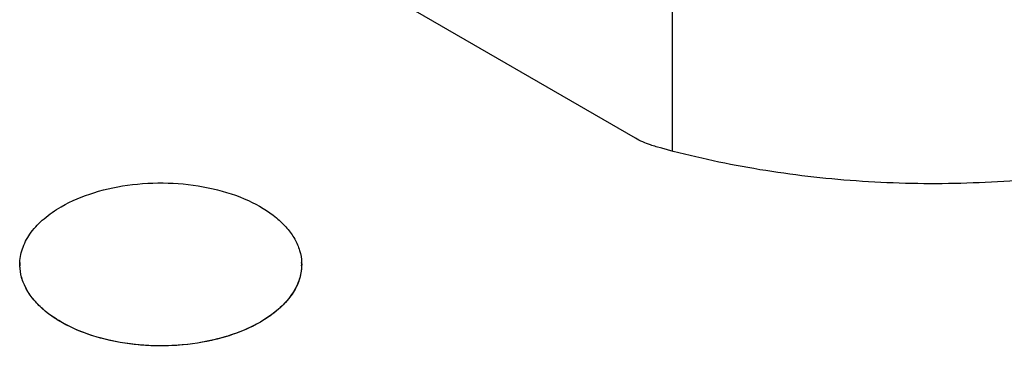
# Model space of a CAD drawing. Header units: inches. Extents: x 0 to 34, y 0 to 22.
# Tile 74 of 88: x 27.885 to 28.332, y 17.881 to 18.029. Entities that reach past the tile are written whole.
import ezdxf

# ---------------------------------------------------------------- set-up
doc = ezdxf.new("R2010")
doc.units = ezdxf.units.IN
doc.header["$LTSCALE"] = 1.87
doc.header["$MEASUREMENT"] = 0
doc.layers.get('0').update_dxf_attribs({"linetype": 'CONTINUOUS'})
doc.layers.add('02___PRT_ALL_AXES', color=7, linetype='CONTINUOUS')

msp = doc.modelspace()

# ---------------------------------------------------------------- linework, layer by layer
at = {"color": 7, "linetype": 'CONTINUOUS'}
for p, q in [((28.1814247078, 17.9691733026), (28.1814247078, 18.0574418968)), ((28.1645395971, 17.974980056), (28.0482392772, 18.0421304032))]:
    msp.add_line(p, q, dxfattribs=at)
for points, knots in [([(28.5046240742, 18.0038201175), (28.493759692, 17.997451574), (28.4703631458, 17.985851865), (28.4324863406, 17.9722992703), (28.3914527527, 17.9622748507), (28.348242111, 17.9560185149), (28.3038789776, 17.953676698), (28.2594191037, 17.9553060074), (28.2159277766, 17.9608659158), (28.1876839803, 17.967237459), (28.1739897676, 17.9710897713)], [0, 0, 0, 0, 0.1110358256, 0.2295198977, 0.3540414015, 0.4828398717, 0.6139294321, 0.7452098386, 0.8745715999, 1, 1, 1, 1]), ([(28.1739897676, 17.9710897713), (28.1731273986, 17.9713315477), (28.1698708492, 17.97234556), (28.1667167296, 17.9737196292), (28.1645395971, 17.974980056)], [0, 0, 0, 0, 0.2625461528, 1, 1, 1, 1]), ([(27.9038618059, 17.943858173), (27.9085449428, 17.9465621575), (27.9191385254, 17.9509505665), (27.9364092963, 17.9544595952), (27.9546995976, 17.9550453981), (27.9725448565, 17.9526509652), (27.9885258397, 17.9474735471), (27.9997247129, 17.940873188), (28.0064019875, 17.9344592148), (28.0100171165, 17.9294498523), (28.0123405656, 17.9241524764), (28.0129794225, 17.9204583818), (28.0130567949, 17.9186504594)], [0, 0, 0, 0, 0.1281656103, 0.2691323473, 0.4157534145, 0.5598637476, 0.6937398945, 0.8116480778, 0.8640168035, 0.9122280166, 0.9571120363, 1, 1, 1, 1]), ([(27.8851430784, 17.9186504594), (27.8852444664, 17.9210195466), (27.8863029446, 17.9259256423), (27.8902008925, 17.9327261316), (27.8961804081, 17.938889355), (27.9011370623, 17.9422849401), (27.9038618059, 17.943858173)], [0, 0, 0, 0, 0.2177684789, 0.4516149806, 0.711052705, 1, 1, 1, 1]), ([(27.9943380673, 17.8916183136), (27.9895502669, 17.8888538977), (27.9786988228, 17.8843940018), (27.961018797, 17.8809094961), (27.9423418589, 17.8804738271), (27.9242231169, 17.8831350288), (27.9081587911, 17.888665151), (27.8970738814, 17.8956361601), (27.8906764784, 17.9023508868), (27.8873488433, 17.907563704), (27.885396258, 17.9130468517), (27.8850646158, 17.9168170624), (27.8851430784, 17.9186504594)], [0, 0, 0, 0, 0.1291876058, 0.2713961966, 0.4190704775, 0.5636308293, 0.6970710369, 0.8136762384, 0.8652395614, 0.9127118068, 0.9571192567, 1, 1, 1, 1]), ([(28.0130567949, 17.9186504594), (28.0131638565, 17.9161488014), (28.0124376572, 17.910897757), (28.0086443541, 17.9035435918), (28.0024593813, 17.8969054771), (27.9972294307, 17.8932877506), (27.9943380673, 17.8916183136)], [0, 0, 0, 0, 0.2179197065, 0.4504340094, 0.7094303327, 1, 1, 1, 1])]:
    msp.add_open_spline(points, degree=3, knots=knots, dxfattribs=at)
at = {"layer": '02___PRT_ALL_AXES', "color": 7, "linetype": 'CONTINUOUS'}
for p, q in [((27.9986914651, 17.8944010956), (27.9943380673, 17.8916183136)), ((27.9943380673, 17.8916183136), (27.989518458, 17.8891047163))]:
    msp.add_line(p, q, dxfattribs=at)
for centre, radius, start, end in [((27.9064777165, 17.9177382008), 0.0213541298, 177.5515521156, 181.8192373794), ((27.9917221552, 17.9177382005), 0.0213541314, 358.180764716, 2.4484485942)]:
    msp.add_arc(centre, radius, start, end, dxfattribs=at)
for points, knots in [([(27.9038618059, 17.943858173), (27.9085449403, 17.9465621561), (27.9191385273, 17.9509505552), (27.9364092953, 17.9544595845), (27.9546995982, 17.9550453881), (27.9725448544, 17.9526509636), (27.9885258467, 17.9474735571), (27.9997246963, 17.940873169), (28.0064020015, 17.9344592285), (28.0100171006, 17.9294498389), (28.0123405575, 17.9241524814), (28.0129794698, 17.9204583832), (28.0130567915, 17.9186504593)], [0, 0, 0, 0, 0.1281655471, 0.2691323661, 0.4157533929, 0.5598637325, 0.6937399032, 0.8116480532, 0.8640168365, 0.9122279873, 0.9571120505, 1, 1, 1, 1]), ([(27.8851430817, 17.9186504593), (27.8852444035, 17.9210195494), (27.8863029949, 17.9259256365), (27.8902008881, 17.9327261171), (27.8961804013, 17.9388893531), (27.9011370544, 17.9422849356), (27.9038618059, 17.943858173)], [0, 0, 0, 0, 0.2177685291, 0.4516149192, 0.7110518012, 1, 1, 1, 1]), ([(27.989518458, 17.8891047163), (27.9846459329, 17.8868116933), (27.973965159, 17.8831954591), (27.9569589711, 17.8806082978), (27.939366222, 17.8807554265), (27.9224881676, 17.8836339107), (27.9075622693, 17.8890281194), (27.897219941, 17.895595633), (27.8911153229, 17.9018453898), (27.8878290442, 17.9066941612), (27.8857412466, 17.9117926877), (27.8851893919, 17.915328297), (27.8851343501, 17.9170602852)], [0, 0, 0, 0, 0.1330738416, 0.2765199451, 0.4233397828, 0.5659867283, 0.6975956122, 0.813337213, 0.8648983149, 0.9125677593, 0.9571784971, 1, 1, 1, 1]), ([(28.0130655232, 17.9170602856), (28.0129998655, 17.9149942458), (28.0122297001, 17.9107434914), (28.0092912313, 17.904720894), (28.0047019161, 17.8991237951), (28.0008288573, 17.8959152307), (27.9986914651, 17.8944010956)], [0, 0, 0, 0, 0.2234142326, 0.4595547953, 0.7168945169, 1, 1, 1, 1])]:
    msp.add_open_spline(points, degree=3, knots=knots, dxfattribs=at)

doc.saveas('drawing.dxf')
